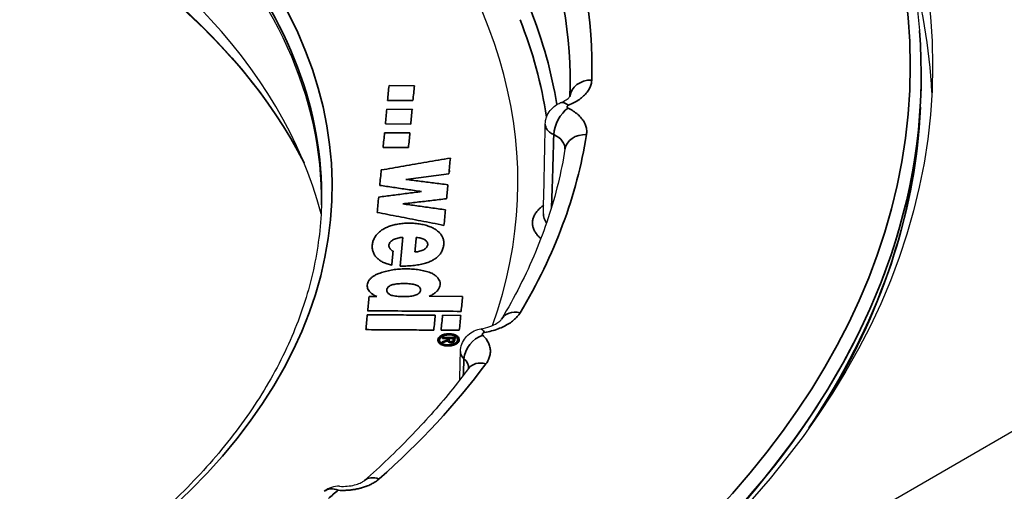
# Model space of a CAD drawing. Header units: millimetres. Extents: x -10668 to 10668, y -400 to 5820.
# Tile 13 of 28: x 3293 to 3338, y 1825 to 1847. Entities that reach past the tile are written whole.
import ezdxf

# ---------------------------------------------------------------- set-up
doc = ezdxf.new("R2010")
doc.units = ezdxf.units.MM
doc.header["$LTSCALE"] = 20
doc.layers.add('_Sichtbarkanten', color=7, linetype='Continuous', lineweight=25)
doc.layers.add('Sichtbar schmal (ISO)', color=7, linetype='Continuous', lineweight=35)

msp = doc.modelspace()

# ---------------------------------------------------------------- linework, layer by layer
at = {"layer": '_Sichtbarkanten'}
for p, q in [((3334.01, 1846.353), (3334.012, 1846.327)), ((3367.262, 1844.741), (3259.109, 1782.299)), ((3334.051, 1842.841), (3334.069, 1843.264)), ((3316.778, 1837.957), (3316.778, 1837.957)), ((3310.17, 1834.759), (3310.17, 1834.764))]:
    msp.add_line(p, q, dxfattribs=at)
msp.add_arc((3307.377, 1824.49), 1, 86.7786, 129.6201, dxfattribs=at)
msp.add_ellipse((3259.109, 1844.741), major_axis=(75.5, 0), ratio=0.57735, dxfattribs=at)
for centre, major_axis, ratio, start_param, end_param in [((3259.109, 1838.617), (-47.5, 0), 0.57735, 3.132886, 6.291892), ((3259.109, 1833.875), (-48.008, 0), 0.57735, 3.289846, 6.134932), ((3259.109, 1839.433), (56.5, 0), 0.57735, 6.080077, 6.788344), ((3259.109, 1842.291), (75.5, 0), 0.57735, 0.028101, 0.168322), ((3259.109, 1844.333), (74.983, 0), 0.57735, 5.464798, 6.329263), ((3317.924, 1842.116), (-0.374, 0.928), 0.467349, 6.283117, 6.283462), ((3314.078, 1831.711), (-0.173, 0.985), 0.237583, 6.283149, 6.283311), ((3259.115, 1839.433), (56.494, 0), 0.57735, 6.07171, 6.071713)]:
    msp.add_ellipse(centre, major_axis=major_axis, ratio=ratio, start_param=start_param, end_param=end_param, dxfattribs=at)
for points, knots in [([(3184.208, 1846.353), (3184.577, 1850.967), (3186.219, 1855.539), (3191.884, 1864.176), (3195.93, 1868.237), (3206.026, 1875.426), (3212.086, 1878.55), (3225.593, 1883.531), (3233.037, 1885.388), (3248.552, 1887.651), (3256.621, 1888.057), (3272.572, 1887.379), (3280.451, 1886.296), (3295.229, 1882.746), (3302.124, 1880.279), (3314.236, 1874.205), (3319.45, 1870.597), (3327.652, 1862.596), (3330.644, 1858.203), (3333.262, 1851.242), (3333.815, 1848.803), (3334.01, 1846.353)], [3.917976, 3.917976, 3.917976, 3.917976, 4.233873, 4.233873, 4.553172, 4.553172, 4.874223, 4.874223, 5.195281, 5.195281, 5.516156, 5.516156, 5.836986, 5.836986, 6.157934, 6.157934, 6.479063, 6.479063, 6.799682, 6.799682, 6.967414, 6.967414, 6.967414, 6.967414]), ([(3212.407, 1840.296), (3213.747, 1842.919), (3215.774, 1845.442), (3221.241, 1850.226), (3224.776, 1852.452), (3232.889, 1856.154), (3237.465, 1857.631), (3247.201, 1859.687), (3252.36, 1860.264), (3262.736, 1860.456), (3267.951, 1860.07), (3277.905, 1858.375), (3282.641, 1857.067), (3291.151, 1853.667), (3294.923, 1851.576), (3301.129, 1846.834), (3303.559, 1844.184), (3305.42, 1841.033), (3305.623, 1840.666), (3305.812, 1840.296)], [4.158738, 4.158738, 4.158738, 4.158738, 4.455126, 4.455126, 4.773822, 4.773822, 5.092116, 5.092116, 5.410709, 5.410709, 5.729451, 5.729451, 6.048092, 6.048092, 6.366439, 6.366439, 6.684886, 6.684886, 6.726653, 6.726653, 6.726653, 6.726653]), ([(3316.863, 1842.07), (3316.866, 1842.184), (3316.887, 1842.298), (3316.963, 1842.509), (3317.019, 1842.609), (3317.157, 1842.786), (3317.242, 1842.865), (3317.402, 1842.974), (3317.474, 1843.013), (3317.55, 1843.044)], [0, 0, 0, 0, 0.0340673, 0.0340673, 0.0676162, 0.0676162, 0.1016, 0.1016, 0.1260931, 0.1260931, 0.1260931, 0.1260931]), ([(3317.55, 1843.044), (3317.658, 1843.088), (3317.75, 1843.136), (3317.888, 1843.227), (3317.937, 1843.269), (3317.991, 1843.328), (3318, 1843.345), (3318.001, 1843.347), (3318.001, 1843.347), (3318.001, 1843.347)], [0, 0, 0, 0, 0.0443796, 0.0443796, 0.0874289, 0.0874289, 0.1284593, 0.1284593, 0.1317766, 0.1317766, 0.1317766, 0.1317766]), ([(3317.766, 1840.928), (3317.682, 1840.4), (3317.576, 1839.873), (3317.32, 1838.821), (3317.17, 1838.297), (3316.826, 1837.252), (3316.631, 1836.731), (3316.199, 1835.694), (3315.96, 1835.178), (3315.44, 1834.151), (3315.158, 1833.641), (3314.854, 1833.134)], [0.8216189, 0.8216189, 0.8216189, 0.8216189, 0.8699625, 0.8699625, 0.918306, 0.918306, 0.9666496, 0.9666496, 1.0149931, 1.0149931, 1.0633364, 1.0633364, 1.0633364, 1.0633364]), ([(3306.61, 1838.477), (3306.589, 1837.507), (3306.477, 1836.537), (3306.072, 1834.608), (3305.778, 1833.648), (3305.012, 1831.75), (3304.538, 1830.811), (3303.416, 1828.965), (3302.767, 1828.058), (3301.325, 1826.317), (3300.539, 1825.483), (3299.678, 1824.673)], [0.7426493, 0.7426493, 0.7426493, 0.7426493, 0.8510628, 0.8510628, 0.9594762, 0.9594762, 1.0678897, 1.0678897, 1.1763032, 1.1763032, 1.2808541, 1.2808541, 1.2808541, 1.2808541]), ([(3313.905, 1832.697), (3314.058, 1832.724), (3314.203, 1832.762), (3314.453, 1832.851), (3314.561, 1832.903), (3314.719, 1832.999), (3314.775, 1833.044), (3314.836, 1833.106), (3314.849, 1833.125), (3314.854, 1833.134)], [0, 0, 0, 0, 0.0490134, 0.0490134, 0.09681, 0.09681, 0.140687, 0.140687, 0.1764473, 0.1764473, 0.1764473, 0.1764473]), ([(3312.977, 1831.66), (3312.98, 1831.773), (3313.002, 1831.887), (3313.079, 1832.098), (3313.135, 1832.198), (3313.274, 1832.374), (3313.359, 1832.453), (3313.549, 1832.581), (3313.658, 1832.631), (3313.814, 1832.677), (3313.859, 1832.688), (3313.905, 1832.696)], [0, 0, 0, 0, 0.0340732, 0.0340732, 0.0676141, 0.0676141, 0.1016075, 0.1016075, 0.13666, 0.13666, 0.1506221, 0.1506221, 0.1506221, 0.1506221]), ([(3313.344, 1830.881), (3313.08, 1830.526), (3312.805, 1830.173), (3312.234, 1829.472), (3311.937, 1829.125), (3311.323, 1828.435), (3311.005, 1828.093), (3310.349, 1827.414), (3310.01, 1827.078), (3309.312, 1826.412), (3308.952, 1826.082), (3308.583, 1825.756)], [1.1357782, 1.1357782, 1.1357782, 1.1357782, 1.1704581, 1.1704581, 1.205138, 1.205138, 1.2398179, 1.2398179, 1.2744979, 1.2744979, 1.3091778, 1.3091778, 1.3091778, 1.3091778]), ([(3307.433, 1825.488), (3307.552, 1825.481), (3307.675, 1825.483), (3307.908, 1825.505), (3308.021, 1825.524), (3308.221, 1825.573), (3308.31, 1825.604), (3308.45, 1825.666), (3308.504, 1825.697), (3308.559, 1825.735), (3308.573, 1825.747), (3308.583, 1825.756)], [0, 0, 0, 0, 0.0359806, 0.0359806, 0.0713115, 0.0713115, 0.1054215, 0.1054215, 0.136845, 0.136845, 0.1523205, 0.1523205, 0.1523205, 0.1523205])]:
    msp.add_open_spline(points, degree=3, knots=knots, dxfattribs=at)
for points in [[(3310.005, 1843.833), (3310.004, 1843.834), (3310.003, 1843.835), (3310.003, 1843.836)], [(3310.791, 1842.716), (3310.784, 1842.727), (3310.777, 1842.738), (3310.769, 1842.748)], [(3334.051, 1842.841), (3333.856, 1838.292), (3332.424, 1833.766), (3329.839, 1829.492)], [(3316.778, 1837.957), (3316.808, 1839.328), (3316.835, 1840.7), (3316.863, 1842.07)], [(3312.486, 1839.875), (3312.477, 1839.893), (3312.468, 1839.91), (3312.459, 1839.927)], [(3310.135, 1833.515), (3310.135, 1833.514), (3310.135, 1833.513), (3310.135, 1833.512)], [(3310.07, 1832.651), (3310.07, 1832.65), (3310.07, 1832.649), (3310.07, 1832.647)], [(3312.943, 1830.354), (3312.955, 1830.79), (3312.966, 1831.225), (3312.977, 1831.66)], [(3313.344, 1830.881), (3313.354, 1830.894), (3313.357, 1830.9), (3313.357, 1830.9)]]:
    msp.add_open_spline(points, degree=3, dxfattribs=at)
at = {"layer": 'Sichtbar schmal (ISO)'}
for p, q in [((3310.864, 1843.827), (3309.703, 1843.835)), ((3309.639, 1843.159), (3310.8, 1843.151)), ((3310.762, 1842.746), (3309.601, 1842.754)), ((3309.537, 1842.079), (3310.698, 1842.071)), ((3310.66, 1841.667), (3309.498, 1841.674)), ((3309.434, 1841.001), (3310.596, 1840.993)), ((3310.469, 1839.539), (3312.446, 1839.798)), ((3316.597, 1836.888), (3316.597, 1836.887)), ((3309.146, 1834.18), (3308.788, 1834.182)), ((3313.074, 1834.178), (3311.546, 1834.188)), ((3312.991, 1833.314), (3312.156, 1833.319)), ((3312.091, 1832.638), (3312.925, 1832.632)), ((3312.157, 1832.303), (3312.152, 1832.252)), ((3312.152, 1832.252), (3312.397, 1832.25)), ((3312.727, 1832.299), (3312.157, 1832.303)), ((3312.397, 1832.25), (3312.392, 1832.197)), ((3312.462, 1832.171), (3312.469, 1832.249)), ((3312.469, 1832.25), (3312.651, 1832.249)), ((3312.651, 1832.249), (3312.644, 1832.181)), ((3312.715, 1832.174), (3312.727, 1832.299)), ((3312.133, 1832.055), (3312.395, 1832.146)), ((3312.139, 1832.109), (3312.133, 1832.055)), ((3312.392, 1832.197), (3312.139, 1832.109)), ((3312.708, 1832.142), (3312.715, 1832.174))]:
    msp.add_line(p, q, dxfattribs=at)
msp.add_ellipse((3259.109, 1844.741), major_axis=(-74.482, 0), ratio=0.57735, dxfattribs=at)
for centre, major_axis, ratio, start_param, end_param in [((3259.109, 1832.354), (48.686, 0), 0.57735, 0.286531, 2.855062), ((3259.109, 1844.741), (59.894, 0), 0.57735, 6.264314, 6.506032), ((3259.109, 1839.216), (47.989, 0), 0.57735, 5.72583, 6.730532), ((3259.109, 1843.981), (58.896, 0), 0.57735, 6.264314, 6.506032), ((3259.109, 1838.815), (47.504, 0), 0.57735, 6.270842, 6.726631), ((3259.109, 1839.813), (58.539, 0), 0.57735, 0.093414, 0.223189), ((3259.109, 1839.433), (58.04, 0), 0.57735, 0.088519, 0.223189), ((3259.109, 1844.359), (74.98, 0), 0.57735, 5.381868, 6.329263), ((3318.992, 1843.272), (-0.999, 0.033), 0.816351, 4.739069, 6.240052), ((3309.074, 3225.969), (-54.101, -1699.727), 0.044967, 0.622, 0.622684), ((3310.234, 3254.515), (55.211, 1734.667), 0.044968, 3.763465, 3.764135), ((3317.924, 1842.116), (-0.374, 0.928), 0.467349, 5.571573, 6.283117), ((3318.525, 1848.956), (1.954, 22.642), 0.002041, 1.821659, 1.821773), ((3316.487, 1843.299), (1.507, 0.085), 0.571101, 6.229855, 6.232508), ((3309.061, 3199.071), (-53.03, -1666.669), 0.044975, 0.620888, 0.621586), ((3310.222, 3228.244), (54.166, 1702.382), 0.044975, 3.762377, 3.763059), ((3317.911, 1841.987), (-0.451, -0.892), 0.538096, 3.896156, 5.424407), ((3318.525, 1848.956), (1.954, 22.642), 0.002041, 1.839526, 1.839544), ((3259.109, 1843.91), (74.964, 0), 0.57735, 5.910718, 6.25849), ((3309.049, 3177.771), (-52.182, -1640.511), 0.044982, 0.619758, 0.620466), ((3310.211, 3207.436), (53.338, 1676.83), 0.044981, 3.761271, 3.761964), ((3259.109, 1844.741), (59.894, 0), 0.57735, 5.950155, 6.191873), ((3316.258, 1840.902), (-1.507, -0.084), 0.570632, 3.066824, 3.96044), ((3318.753, 1840.771), (-0.988, 0.157), 0.813095, 4.840637, 6.283185), ((3312.155, 3241.864), (54.66, 1718.941), 0.044988, 3.759957, 3.760678), ((3309.035, 3155.449), (-51.286, -1613.125), 0.044993, 0.617907, 0.618663), ((3312.166, 3231.891), (54.278, 1706.716), 0.044985, 3.758798, 3.759449), ((3309.028, 3147.764), (-50.979, -1603.707), 0.044996, 0.616571, 0.617331), ((3312.144, 3228.114), (54.113, 1702.09), 0.044993, 3.757559, 3.758286), ((3310.083, 3185.153), (-52.248, -1649.478), 0.045075, 0.613974, 0.615357), ((3310.948, 3199.202), (52.999, 1666.687), 0.044988, 3.756281, 3.756962), ((3309.952, 3177.211), (52.146, 1639.753), 0.044987, 3.755596, 3.756274), ((3259.109, 1836.583), (51.096, 0), 0.57735, 6.221107, 6.221323), ((3309.071, 3181.366), (-52.32, -1644.758), 0.04498, 0.61173, 0.612428), ((3259.109, 1836.583), (51.096, 0), 0.57735, 6.201988, 6.202024), ((3313.349, 3290.436), (56.569, 1778.319), 0.04498, 3.753669, 3.754337), ((3309.088, 3198.85), (-53.009, -1666.092), 0.044976, 0.610824, 0.611538), ((3259.109, 1836.583), (51.096, 0), 0.57735, 6.178947, 6.179062), ((3259.109, 1834.439), (51.05, 0), 0.57735, 6.251728, 6.251842), ((3312.197, 3277.177), (56.061, 1762.015), 0.044976, 3.752723, 3.753398), ((3312.532, 3285.641), (-56.391, -1772.38), 0.044976, 0.611161, 0.611832), ((3313.366, 3306.708), (57.212, 1798.179), 0.044975, 3.752829, 3.753491), ((3315.712, 1832.62), (-0.858, 0.514), 0.771635, 5.145439, 6.283171), ((3314.078, 1831.711), (-0.173, 0.985), 0.237583, 5.646707, 6.283149), ((3259.109, 1836.583), (51.096, 0), 0.57735, 6.149455, 6.149588), ((3259.109, 1834.439), (51.05, 0), 0.57735, 6.222361, 6.222493), ((3313.997, 1831.591), (-0.696, -0.718), 0.701527, 4.086008, 5.614259), ((3312.573, 1832.167), (-0.112, -0.004), 0.571242, 6.141855, 6.694262), ((3311.73, 1832.212), (0.92, 0.054), 0.615315, 6.088534, 6.134886), ((3311.844, 1830.854), (1.506, 0.073), 0.560238, 6.239449, 6.794059), ((3259.109, 1844.741), (-59.894, 0), 0.57735, 2.562721, 2.736121), ((3314.147, 1830.284), (-0.802, 0.597), 0.750292, 5.221231, 6.283185), ((3309.245, 1825.006), (-0.662, 0.749), 0.683473, 5.370878, 6.283175), ((3307.377, 1824.49), (-0.638, 0.77), 0.669718, 5.392576, 6.283185), ((3259.109, 1844.741), (-58.846, 0), 0.57735, 2.519269, 2.532616)]:
    msp.add_ellipse(centre, major_axis=major_axis, ratio=ratio, start_param=start_param, end_param=end_param, dxfattribs=at)
for points in [[(3318.992, 1844.088), (3318.99, 1844.023), (3318.971, 1843.896), (3318.899, 1843.709), (3318.784, 1843.527), (3318.628, 1843.358), (3318.434, 1843.2), (3318.198, 1843.055), (3318.019, 1842.971), (3317.924, 1842.933)], [(3310.034, 1843.836), (3310.035, 1843.835), (3310.035, 1843.834), (3310.036, 1843.833)], [(3317.911, 1842.804), (3317.996, 1842.76), (3318.154, 1842.669), (3318.355, 1842.517), (3318.522, 1842.348), (3318.646, 1842.169), (3318.73, 1841.982), (3318.769, 1841.785), (3318.764, 1841.654), (3318.753, 1841.587)], [(3312.515, 1840.514), (3312.149, 1840.452), (3311.427, 1840.328), (3310.371, 1840.147), (3309.685, 1840.029), (3309.347, 1839.971)], [(3312.461, 1839.954), (3312.47, 1839.937), (3312.479, 1839.92), (3312.488, 1839.903)], [(3312.398, 1839.295), (3312.178, 1839.322), (3311.742, 1839.378), (3311.099, 1839.459), (3310.678, 1839.512), (3310.469, 1839.539)], [(3311.192, 1838.983), (3310.969, 1838.954), (3310.526, 1838.897), (3309.872, 1838.813), (3309.442, 1838.758), (3309.229, 1838.731)], [(3310.333, 1838.419), (3310.551, 1838.444), (3310.99, 1838.495), (3311.658, 1838.573), (3312.11, 1838.626), (3312.337, 1838.653)], [(3312.289, 1838.15), (3312.066, 1838.18), (3311.624, 1838.241), (3310.972, 1838.331), (3310.545, 1838.39), (3310.333, 1838.419)], [(3310.212, 1835.57), (3310.333, 1835.57), (3310.562, 1835.575), (3310.87, 1835.599), (3311.142, 1835.642), (3311.379, 1835.7), (3311.578, 1835.771), (3311.746, 1835.855), (3311.886, 1835.952), (3312.007, 1836.067), (3312.106, 1836.208), (3312.177, 1836.373), (3312.214, 1836.543), (3312.217, 1836.711), (3312.178, 1836.863), (3312.104, 1836.997), (3312.001, 1837.118), (3311.862, 1837.23), (3311.694, 1837.327), (3311.499, 1837.407), (3311.278, 1837.471), (3311.027, 1837.516), (3310.759, 1837.538), (3310.485, 1837.537), (3310.221, 1837.514), (3309.985, 1837.473), (3309.773, 1837.415), (3309.584, 1837.342), (3309.415, 1837.252), (3309.268, 1837.146), (3309.139, 1837.021), (3309.035, 1836.874), (3308.962, 1836.704), (3308.928, 1836.525), (3308.935, 1836.345), (3308.983, 1836.181), (3309.063, 1836.04), (3309.168, 1835.921), (3309.297, 1835.82), (3309.446, 1835.734), (3309.621, 1835.664), (3309.758, 1835.627), (3309.831, 1835.611)], [(3315.712, 1833.436), (3315.676, 1833.375), (3315.589, 1833.257), (3315.421, 1833.092), (3315.213, 1832.94), (3314.975, 1832.806), (3314.706, 1832.691), (3314.403, 1832.595), (3314.189, 1832.548), (3314.078, 1832.528)], [(3308.642, 1832.661), (3308.977, 1832.658), (3309.653, 1832.654), (3310.691, 1832.647), (3311.398, 1832.642), (3311.755, 1832.64)], [(3313.997, 1832.407), (3314.054, 1832.351), (3314.155, 1832.236), (3314.265, 1832.055), (3314.333, 1831.865), (3314.356, 1831.673), (3314.335, 1831.48), (3314.267, 1831.286), (3314.192, 1831.162), (3314.147, 1831.101)], [(3313.107, 1830.566), (3313.117, 1830.819), (3313.128, 1831.073), (3313.138, 1831.331)]]:
    msp.add_open_spline(points, degree=3, dxfattribs=at)
for points, knots in [([(3317.924, 1842.933), (3317.918, 1842.93), (3317.912, 1842.927), (3317.906, 1842.924), (3317.901, 1842.921), (3317.895, 1842.917), (3317.891, 1842.914), (3317.886, 1842.91), (3317.882, 1842.906), (3317.879, 1842.902), (3317.875, 1842.898), (3317.872, 1842.894), (3317.87, 1842.89), (3317.867, 1842.885), (3317.866, 1842.881), (3317.865, 1842.876), (3317.864, 1842.872), (3317.863, 1842.867), (3317.863, 1842.863), (3317.863, 1842.858), (3317.864, 1842.854), (3317.866, 1842.85), (3317.867, 1842.845), (3317.869, 1842.841), (3317.872, 1842.837), (3317.875, 1842.832), (3317.878, 1842.828), (3317.882, 1842.824), (3317.886, 1842.821), (3317.89, 1842.817), (3317.895, 1842.813), (3317.9, 1842.81), (3317.905, 1842.807), (3317.911, 1842.804)], [0, 0, 0, 0, 0.0909091, 0.0909091, 0.0909091, 0.1818182, 0.1818182, 0.1818182, 0.2727273, 0.2727273, 0.2727273, 0.3636364, 0.3636364, 0.3636364, 0.4545455, 0.4545455, 0.4545455, 0.5454545, 0.5454545, 0.5454545, 0.6363636, 0.6363636, 0.6363636, 0.7272727, 0.7272727, 0.7272727, 0.8181818, 0.8181818, 0.8181818, 0.9090909, 0.9090909, 0.9090909, 0.9997917, 0.9997917, 0.9997917, 0.9997917]), ([(3316.863, 1842.07), (3316.863, 1842.062), (3316.864, 1842.018), (3316.879, 1841.939), (3316.929, 1841.838), (3317.009, 1841.743), (3317.116, 1841.658), (3317.205, 1841.61), (3317.253, 1841.588)], [0.525281, 0.525281, 0.525281, 0.525281, 0.5454545, 0.6363636, 0.7272727, 0.8181818, 0.9090909, 0.999953, 0.999953, 0.999953, 0.999953]), ([(3317.148, 1838.248), (3317.161, 1838.63), (3317.198, 1839.713), (3317.232, 1840.843), (3317.253, 1841.588)], [0.2213317, 0.2213317, 0.2213317, 0.2213317, 0.5, 0.9999981, 0.9999981, 0.9999981, 0.9999981]), ([(3309.28, 1839.266), (3309.486, 1839.235), (3309.695, 1839.204), (3309.905, 1839.173), (3310.116, 1839.142), (3310.328, 1839.11), (3310.543, 1839.079), (3310.757, 1839.047), (3310.974, 1839.015), (3311.192, 1838.983)], [0, 0, 0, 0, 0.333333, 0.333333, 0.333333, 0.666667, 0.666667, 0.666667, 1, 1, 1, 1]), ([(3316.662, 1836.83), (3316.626, 1836.86), (3316.592, 1836.891), (3316.562, 1836.922), (3316.516, 1836.968), (3316.477, 1837.016), (3316.442, 1837.064), (3316.408, 1837.113), (3316.378, 1837.163), (3316.354, 1837.214), (3316.33, 1837.265), (3316.312, 1837.317), (3316.299, 1837.369), (3316.287, 1837.421), (3316.28, 1837.473), (3316.278, 1837.526), (3316.277, 1837.578), (3316.281, 1837.631), (3316.292, 1837.683), (3316.302, 1837.736), (3316.317, 1837.788), (3316.339, 1837.839), (3316.36, 1837.89), (3316.387, 1837.94), (3316.419, 1837.989), (3316.451, 1838.039), (3316.49, 1838.088), (3316.534, 1838.136), (3316.578, 1838.184), (3316.629, 1838.232), (3316.685, 1838.277), (3316.717, 1838.303), (3316.751, 1838.328), (3316.787, 1838.353)], [0.0292345, 0.0292345, 0.0292345, 0.0292345, 0.0909091, 0.0909091, 0.0909091, 0.1818182, 0.1818182, 0.1818182, 0.2727273, 0.2727273, 0.2727273, 0.3636364, 0.3636364, 0.3636364, 0.4545455, 0.4545455, 0.4545455, 0.5454545, 0.5454545, 0.5454545, 0.6363636, 0.6363636, 0.6363636, 0.7272727, 0.7272727, 0.7272727, 0.8181818, 0.8181818, 0.8181818, 0.9090909, 0.9090909, 0.9090909, 0.9611875, 0.9611875, 0.9611875, 0.9611875]), ([(3309.162, 1838.028), (3309.485, 1837.965), (3309.814, 1837.901), (3310.149, 1837.837), (3310.483, 1837.772), (3310.823, 1837.706), (3311.168, 1837.64), (3311.514, 1837.573), (3311.865, 1837.505), (3312.221, 1837.436)], [0, 0, 0, 0, 0.333333, 0.333333, 0.333333, 0.666667, 0.666667, 0.666667, 1, 1, 1, 1]), ([(3316.921, 1837.547), (3316.916, 1837.555), (3316.91, 1837.563), (3316.905, 1837.57), (3316.878, 1837.609), (3316.855, 1837.649), (3316.837, 1837.688), (3316.818, 1837.728), (3316.804, 1837.769), (3316.794, 1837.809), (3316.785, 1837.85), (3316.779, 1837.89), (3316.778, 1837.931), (3316.778, 1837.94), (3316.778, 1837.948), (3316.778, 1837.957)], [0.1631466, 0.1631466, 0.1631466, 0.1631466, 0.1818182, 0.1818182, 0.1818182, 0.2727273, 0.2727273, 0.2727273, 0.3636364, 0.3636364, 0.3636364, 0.4545455, 0.4545455, 0.4545455, 0.4739578, 0.4739578, 0.4739578, 0.4739578]), ([(3309.893, 1836.25), (3309.864, 1836.264), (3309.839, 1836.28), (3309.816, 1836.298), (3309.793, 1836.315), (3309.773, 1836.334), (3309.757, 1836.353), (3309.74, 1836.373), (3309.727, 1836.394), (3309.717, 1836.415), (3309.707, 1836.436), (3309.701, 1836.458), (3309.698, 1836.48), (3309.695, 1836.502), (3309.696, 1836.524), (3309.7, 1836.546), (3309.704, 1836.569), (3309.712, 1836.591), (3309.723, 1836.612), (3309.735, 1836.634), (3309.749, 1836.655), (3309.767, 1836.675), (3309.785, 1836.695), (3309.806, 1836.714), (3309.83, 1836.732), (3309.854, 1836.75), (3309.88, 1836.767), (3309.91, 1836.783), (3309.939, 1836.798), (3309.97, 1836.812), (3310.004, 1836.824), (3310.037, 1836.836), (3310.072, 1836.847), (3310.108, 1836.855), (3310.145, 1836.864), (3310.183, 1836.871), (3310.221, 1836.875), (3310.26, 1836.88), (3310.298, 1836.882), (3310.338, 1836.883)], [0, 0, 0, 0, 0.076923, 0.076923, 0.076923, 0.153846, 0.153846, 0.153846, 0.230769, 0.230769, 0.230769, 0.307692, 0.307692, 0.307692, 0.384615, 0.384615, 0.384615, 0.461538, 0.461538, 0.461538, 0.538462, 0.538462, 0.538462, 0.615385, 0.615385, 0.615385, 0.692308, 0.692308, 0.692308, 0.769231, 0.769231, 0.769231, 0.846154, 0.846154, 0.846154, 0.923077, 0.923077, 0.923077, 1, 1, 1, 1]), ([(3310.955, 1836.876), (3310.991, 1836.875), (3311.027, 1836.872), (3311.062, 1836.868), (3311.097, 1836.863), (3311.132, 1836.856), (3311.164, 1836.847), (3311.197, 1836.839), (3311.228, 1836.828), (3311.257, 1836.816), (3311.285, 1836.804), (3311.312, 1836.79), (3311.337, 1836.775), (3311.361, 1836.76), (3311.382, 1836.743), (3311.4, 1836.725), (3311.418, 1836.708), (3311.434, 1836.689), (3311.446, 1836.669), (3311.458, 1836.649), (3311.466, 1836.629), (3311.471, 1836.609), (3311.476, 1836.588), (3311.478, 1836.567), (3311.476, 1836.546), (3311.474, 1836.525), (3311.468, 1836.503), (3311.459, 1836.483), (3311.45, 1836.462), (3311.438, 1836.442), (3311.422, 1836.423), (3311.407, 1836.403), (3311.388, 1836.385), (3311.366, 1836.367), (3311.344, 1836.35), (3311.32, 1836.333), (3311.293, 1836.318), (3311.266, 1836.304), (3311.236, 1836.29), (3311.205, 1836.278), (3311.174, 1836.266), (3311.141, 1836.256), (3311.107, 1836.248), (3311.073, 1836.24), (3311.037, 1836.234), (3311.001, 1836.229), (3310.965, 1836.225), (3310.929, 1836.223), (3310.892, 1836.222)], [0, 0, 0, 0, 0.0625, 0.0625, 0.0625, 0.125, 0.125, 0.125, 0.1875, 0.1875, 0.1875, 0.25, 0.25, 0.25, 0.3125, 0.3125, 0.3125, 0.375, 0.375, 0.375, 0.4375, 0.4375, 0.4375, 0.5, 0.5, 0.5, 0.5625, 0.5625, 0.5625, 0.625, 0.625, 0.625, 0.6875, 0.6875, 0.6875, 0.75, 0.75, 0.75, 0.8125, 0.8125, 0.8125, 0.875, 0.875, 0.875, 0.9375, 0.9375, 0.9375, 1, 1, 1, 1]), ([(3311.663, 1835.243), (3311.583, 1835.273), (3311.501, 1835.3), (3311.415, 1835.324), (3311.33, 1835.347), (3311.241, 1835.368), (3311.15, 1835.384), (3311.059, 1835.401), (3310.966, 1835.415), (3310.872, 1835.424), (3310.778, 1835.434), (3310.682, 1835.44), (3310.586, 1835.443), (3310.49, 1835.445), (3310.395, 1835.444), (3310.3, 1835.44), (3310.204, 1835.435), (3310.109, 1835.427), (3310.016, 1835.416), (3309.922, 1835.404), (3309.831, 1835.39), (3309.741, 1835.372), (3309.651, 1835.354), (3309.563, 1835.332), (3309.477, 1835.308), (3309.392, 1835.284), (3309.31, 1835.257), (3309.231, 1835.227)], [0, 0, 0, 0, 0.111111, 0.111111, 0.111111, 0.222222, 0.222222, 0.222222, 0.333333, 0.333333, 0.333333, 0.444444, 0.444444, 0.444444, 0.555556, 0.555556, 0.555556, 0.666667, 0.666667, 0.666667, 0.777778, 0.777778, 0.777778, 0.888889, 0.888889, 0.888889, 1, 1, 1, 1]), ([(3309.231, 1835.227), (3309.179, 1835.208), (3309.131, 1835.187), (3309.086, 1835.163), (3309.041, 1835.14), (3308.999, 1835.114), (3308.96, 1835.087), (3308.922, 1835.06), (3308.887, 1835.031), (3308.857, 1835), (3308.827, 1834.97), (3308.8, 1834.939), (3308.779, 1834.906), (3308.757, 1834.874), (3308.74, 1834.84), (3308.727, 1834.807), (3308.715, 1834.773), (3308.707, 1834.739), (3308.704, 1834.704), (3308.702, 1834.67), (3308.704, 1834.636), (3308.711, 1834.602), (3308.717, 1834.568), (3308.729, 1834.535), (3308.746, 1834.502), (3308.762, 1834.47), (3308.783, 1834.438), (3308.808, 1834.408), (3308.834, 1834.378), (3308.864, 1834.349), (3308.898, 1834.321), (3308.932, 1834.294), (3308.97, 1834.268), (3309.011, 1834.245), (3309.053, 1834.221), (3309.098, 1834.199), (3309.146, 1834.18)], [0, 0, 0, 0, 0.083333, 0.083333, 0.083333, 0.166667, 0.166667, 0.166667, 0.25, 0.25, 0.25, 0.333333, 0.333333, 0.333333, 0.416667, 0.416667, 0.416667, 0.5, 0.5, 0.5, 0.583333, 0.583333, 0.583333, 0.666667, 0.666667, 0.666667, 0.75, 0.75, 0.75, 0.833333, 0.833333, 0.833333, 0.916667, 0.916667, 0.916667, 1, 1, 1, 1]), ([(3311.546, 1834.188), (3311.598, 1834.21), (3311.647, 1834.235), (3311.693, 1834.262), (3311.738, 1834.289), (3311.78, 1834.318), (3311.818, 1834.348), (3311.856, 1834.379), (3311.889, 1834.411), (3311.918, 1834.444), (3311.947, 1834.477), (3311.971, 1834.512), (3311.99, 1834.548), (3312.01, 1834.583), (3312.024, 1834.619), (3312.033, 1834.655), (3312.042, 1834.692), (3312.047, 1834.729), (3312.046, 1834.765), (3312.044, 1834.802), (3312.038, 1834.838), (3312.027, 1834.874), (3312.015, 1834.91), (3311.999, 1834.945), (3311.977, 1834.979), (3311.956, 1835.013), (3311.93, 1835.046), (3311.899, 1835.077), (3311.868, 1835.108), (3311.832, 1835.138), (3311.793, 1835.166), (3311.753, 1835.194), (3311.71, 1835.219), (3311.663, 1835.243)], [0, 0, 0, 0, 0.0909091, 0.0909091, 0.0909091, 0.1818182, 0.1818182, 0.1818182, 0.2727273, 0.2727273, 0.2727273, 0.3636364, 0.3636364, 0.3636364, 0.4545455, 0.4545455, 0.4545455, 0.5454545, 0.5454545, 0.5454545, 0.6363636, 0.6363636, 0.6363636, 0.7272727, 0.7272727, 0.7272727, 0.8181818, 0.8181818, 0.8181818, 0.9090909, 0.9090909, 0.9090909, 1, 1, 1, 1]), ([(3311.145, 1834.467), (3311.143, 1834.445), (3311.138, 1834.424), (3311.13, 1834.405), (3311.122, 1834.387), (3311.111, 1834.369), (3311.098, 1834.353), (3311.085, 1834.337), (3311.069, 1834.322), (3311.051, 1834.308), (3311.032, 1834.294), (3311.011, 1834.281), (3310.987, 1834.269), (3310.963, 1834.257), (3310.937, 1834.246), (3310.907, 1834.237), (3310.878, 1834.227), (3310.845, 1834.218), (3310.809, 1834.21), (3310.774, 1834.202), (3310.735, 1834.196), (3310.693, 1834.19), (3310.652, 1834.185), (3310.607, 1834.181), (3310.561, 1834.178), (3310.514, 1834.175), (3310.466, 1834.173), (3310.416, 1834.172), (3310.367, 1834.171), (3310.316, 1834.172), (3310.267, 1834.173), (3310.218, 1834.175), (3310.17, 1834.177), (3310.124, 1834.181), (3310.079, 1834.185), (3310.035, 1834.19), (3309.995, 1834.196), (3309.955, 1834.202), (3309.918, 1834.209), (3309.884, 1834.217), (3309.85, 1834.226), (3309.82, 1834.235), (3309.793, 1834.245), (3309.766, 1834.255), (3309.742, 1834.266), (3309.72, 1834.278), (3309.699, 1834.291), (3309.681, 1834.304), (3309.665, 1834.318), (3309.65, 1834.332), (3309.637, 1834.347), (3309.627, 1834.364), (3309.617, 1834.38), (3309.61, 1834.397), (3309.606, 1834.416), (3309.601, 1834.435), (3309.6, 1834.455), (3309.602, 1834.477)], [0, 0, 0, 0, 0.052632, 0.052632, 0.052632, 0.105263, 0.105263, 0.105263, 0.157895, 0.157895, 0.157895, 0.210526, 0.210526, 0.210526, 0.263158, 0.263158, 0.263158, 0.315789, 0.315789, 0.315789, 0.368421, 0.368421, 0.368421, 0.421053, 0.421053, 0.421053, 0.473684, 0.473684, 0.473684, 0.526316, 0.526316, 0.526316, 0.578947, 0.578947, 0.578947, 0.631579, 0.631579, 0.631579, 0.684211, 0.684211, 0.684211, 0.736842, 0.736842, 0.736842, 0.789474, 0.789474, 0.789474, 0.842105, 0.842105, 0.842105, 0.894737, 0.894737, 0.894737, 0.947368, 0.947368, 0.947368, 1, 1, 1, 1]), ([(3309.602, 1834.477), (3309.605, 1834.499), (3309.61, 1834.519), (3309.617, 1834.538), (3309.625, 1834.557), (3309.636, 1834.574), (3309.649, 1834.59), (3309.662, 1834.606), (3309.678, 1834.621), (3309.696, 1834.635), (3309.715, 1834.649), (3309.736, 1834.662), (3309.759, 1834.674), (3309.783, 1834.686), (3309.809, 1834.696), (3309.838, 1834.706), (3309.867, 1834.716), (3309.9, 1834.725), (3309.935, 1834.732), (3309.97, 1834.74), (3310.008, 1834.747), (3310.049, 1834.752), (3310.091, 1834.758), (3310.135, 1834.762), (3310.181, 1834.765), (3310.227, 1834.768), (3310.275, 1834.77), (3310.324, 1834.771), (3310.374, 1834.772), (3310.424, 1834.772), (3310.473, 1834.77), (3310.523, 1834.769), (3310.571, 1834.767), (3310.617, 1834.763), (3310.663, 1834.759), (3310.707, 1834.754), (3310.748, 1834.748), (3310.789, 1834.742), (3310.826, 1834.735), (3310.861, 1834.727), (3310.895, 1834.719), (3310.926, 1834.71), (3310.953, 1834.699), (3310.981, 1834.689), (3311.005, 1834.678), (3311.026, 1834.666), (3311.048, 1834.654), (3311.066, 1834.641), (3311.082, 1834.626), (3311.098, 1834.612), (3311.111, 1834.597), (3311.121, 1834.58), (3311.131, 1834.564), (3311.138, 1834.546), (3311.142, 1834.527), (3311.146, 1834.508), (3311.147, 1834.488), (3311.145, 1834.467)], [0, 0, 0, 0, 0.052632, 0.052632, 0.052632, 0.105263, 0.105263, 0.105263, 0.157895, 0.157895, 0.157895, 0.210526, 0.210526, 0.210526, 0.263158, 0.263158, 0.263158, 0.315789, 0.315789, 0.315789, 0.368421, 0.368421, 0.368421, 0.421053, 0.421053, 0.421053, 0.473684, 0.473684, 0.473684, 0.526316, 0.526316, 0.526316, 0.578947, 0.578947, 0.578947, 0.631579, 0.631579, 0.631579, 0.684211, 0.684211, 0.684211, 0.736842, 0.736842, 0.736842, 0.789474, 0.789474, 0.789474, 0.842105, 0.842105, 0.842105, 0.894737, 0.894737, 0.894737, 0.947368, 0.947368, 0.947368, 1, 1, 1, 1]), ([(3311.821, 1833.322), (3311.464, 1833.324), (3311.111, 1833.326), (3310.762, 1833.328), (3310.412, 1833.331), (3310.067, 1833.333), (3309.724, 1833.335), (3309.382, 1833.338), (3309.043, 1833.34), (3308.708, 1833.342)], [0, 0, 0, 0, 0.333333, 0.333333, 0.333333, 0.666667, 0.666667, 0.666667, 1, 1, 1, 1]), ([(3308.725, 1833.525), (3309.182, 1833.522), (3309.645, 1833.518), (3310.114, 1833.515), (3310.583, 1833.512), (3311.059, 1833.509), (3311.541, 1833.506), (3312.024, 1833.503), (3312.513, 1833.5), (3313.008, 1833.497)], [0, 0, 0, 0, 0.333333, 0.333333, 0.333333, 0.666667, 0.666667, 0.666667, 1, 1, 1, 1]), ([(3312.65, 1832.45), (3312.62, 1832.458), (3312.589, 1832.464), (3312.556, 1832.468), (3312.523, 1832.472), (3312.488, 1832.474), (3312.454, 1832.474), (3312.419, 1832.474), (3312.385, 1832.472), (3312.35, 1832.468), (3312.316, 1832.464), (3312.283, 1832.457), (3312.251, 1832.449), (3312.219, 1832.441), (3312.189, 1832.431), (3312.161, 1832.42), (3312.133, 1832.409), (3312.106, 1832.396), (3312.083, 1832.381), (3312.06, 1832.367), (3312.039, 1832.352), (3312.021, 1832.335), (3312.003, 1832.318), (3311.988, 1832.301), (3311.976, 1832.282), (3311.964, 1832.264), (3311.955, 1832.245), (3311.95, 1832.225), (3311.944, 1832.206), (3311.942, 1832.186), (3311.944, 1832.166), (3311.945, 1832.147), (3311.95, 1832.127), (3311.959, 1832.109), (3311.967, 1832.09), (3311.979, 1832.072), (3311.993, 1832.055), (3312.008, 1832.038), (3312.026, 1832.023), (3312.048, 1832.008), (3312.069, 1831.993), (3312.093, 1831.979), (3312.121, 1831.967), (3312.148, 1831.955), (3312.179, 1831.945), (3312.213, 1831.936)], [0, 0, 0, 0, 0.066667, 0.066667, 0.066667, 0.133333, 0.133333, 0.133333, 0.2, 0.2, 0.2, 0.266667, 0.266667, 0.266667, 0.333333, 0.333333, 0.333333, 0.4, 0.4, 0.4, 0.466667, 0.466667, 0.466667, 0.533333, 0.533333, 0.533333, 0.6, 0.6, 0.6, 0.666667, 0.666667, 0.666667, 0.733333, 0.733333, 0.733333, 0.8, 0.8, 0.8, 0.866667, 0.866667, 0.866667, 0.933333, 0.933333, 0.933333, 1, 1, 1, 1]), ([(3312.575, 1831.979), (3312.536, 1831.971), (3312.499, 1831.966), (3312.463, 1831.963), (3312.427, 1831.961), (3312.391, 1831.961), (3312.358, 1831.964), (3312.324, 1831.967), (3312.292, 1831.972), (3312.263, 1831.978), (3312.233, 1831.984), (3312.206, 1831.991), (3312.182, 1832.001), (3312.157, 1832.01), (3312.135, 1832.021), (3312.115, 1832.033), (3312.096, 1832.045), (3312.079, 1832.058), (3312.064, 1832.072), (3312.049, 1832.087), (3312.037, 1832.102), (3312.029, 1832.119), (3312.021, 1832.135), (3312.016, 1832.152), (3312.015, 1832.169), (3312.013, 1832.186), (3312.015, 1832.203), (3312.019, 1832.22), (3312.024, 1832.237), (3312.032, 1832.253), (3312.042, 1832.268), (3312.053, 1832.284), (3312.066, 1832.299), (3312.082, 1832.313), (3312.098, 1832.327), (3312.117, 1832.339), (3312.138, 1832.351), (3312.158, 1832.363), (3312.182, 1832.374), (3312.207, 1832.383), (3312.232, 1832.392), (3312.259, 1832.4), (3312.288, 1832.406)], [0, 0, 0, 0, 0.071429, 0.071429, 0.071429, 0.142857, 0.142857, 0.142857, 0.214286, 0.214286, 0.214286, 0.285714, 0.285714, 0.285714, 0.357143, 0.357143, 0.357143, 0.428571, 0.428571, 0.428571, 0.5, 0.5, 0.5, 0.571429, 0.571429, 0.571429, 0.642857, 0.642857, 0.642857, 0.714286, 0.714286, 0.714286, 0.785714, 0.785714, 0.785714, 0.857143, 0.857143, 0.857143, 0.928571, 0.928571, 0.928571, 1, 1, 1, 1]), ([(3312.213, 1831.936), (3312.248, 1831.927), (3312.284, 1831.92), (3312.322, 1831.916), (3312.359, 1831.912), (3312.398, 1831.911), (3312.437, 1831.912), (3312.476, 1831.913), (3312.514, 1831.917), (3312.55, 1831.923), (3312.587, 1831.929), (3312.621, 1831.937), (3312.653, 1831.947), (3312.685, 1831.957), (3312.715, 1831.969), (3312.742, 1831.982), (3312.768, 1831.995), (3312.792, 1832.01), (3312.813, 1832.025), (3312.833, 1832.04), (3312.851, 1832.056), (3312.866, 1832.073), (3312.881, 1832.09), (3312.893, 1832.108), (3312.901, 1832.125), (3312.91, 1832.143), (3312.915, 1832.162), (3312.918, 1832.18), (3312.92, 1832.198), (3312.92, 1832.217), (3312.917, 1832.235), (3312.914, 1832.253), (3312.907, 1832.271), (3312.898, 1832.289), (3312.888, 1832.306), (3312.875, 1832.323), (3312.859, 1832.339), (3312.844, 1832.355), (3312.826, 1832.37), (3312.805, 1832.384), (3312.783, 1832.398), (3312.759, 1832.411), (3312.733, 1832.421), (3312.708, 1832.432), (3312.68, 1832.442), (3312.65, 1832.45)], [0, 0, 0, 0, 0.066667, 0.066667, 0.066667, 0.133333, 0.133333, 0.133333, 0.2, 0.2, 0.2, 0.266667, 0.266667, 0.266667, 0.333333, 0.333333, 0.333333, 0.4, 0.4, 0.4, 0.466667, 0.466667, 0.466667, 0.533333, 0.533333, 0.533333, 0.6, 0.6, 0.6, 0.666667, 0.666667, 0.666667, 0.733333, 0.733333, 0.733333, 0.8, 0.8, 0.8, 0.866667, 0.866667, 0.866667, 0.933333, 0.933333, 0.933333, 1, 1, 1, 1]), ([(3312.288, 1832.406), (3312.317, 1832.413), (3312.346, 1832.417), (3312.376, 1832.42), (3312.406, 1832.423), (3312.437, 1832.424), (3312.467, 1832.423), (3312.497, 1832.422), (3312.526, 1832.42), (3312.555, 1832.416), (3312.583, 1832.412), (3312.611, 1832.406), (3312.636, 1832.399), (3312.661, 1832.392), (3312.684, 1832.384), (3312.704, 1832.375), (3312.725, 1832.365), (3312.744, 1832.355), (3312.76, 1832.344), (3312.777, 1832.332), (3312.791, 1832.32), (3312.803, 1832.307), (3312.815, 1832.294), (3312.825, 1832.28), (3312.833, 1832.266), (3312.84, 1832.251), (3312.845, 1832.236), (3312.847, 1832.221), (3312.849, 1832.205), (3312.848, 1832.19), (3312.845, 1832.174), (3312.841, 1832.158), (3312.836, 1832.143), (3312.827, 1832.128), (3312.819, 1832.113), (3312.807, 1832.098), (3312.793, 1832.084), (3312.778, 1832.07), (3312.761, 1832.056), (3312.741, 1832.043), (3312.72, 1832.03), (3312.697, 1832.017), (3312.669, 1832.007), (3312.642, 1831.996), (3312.61, 1831.987), (3312.575, 1831.979)], [0, 0, 0, 0, 0.066667, 0.066667, 0.066667, 0.133333, 0.133333, 0.133333, 0.2, 0.2, 0.2, 0.266667, 0.266667, 0.266667, 0.333333, 0.333333, 0.333333, 0.4, 0.4, 0.4, 0.466667, 0.466667, 0.466667, 0.533333, 0.533333, 0.533333, 0.6, 0.6, 0.6, 0.666667, 0.666667, 0.666667, 0.733333, 0.733333, 0.733333, 0.8, 0.8, 0.8, 0.866667, 0.866667, 0.866667, 0.933333, 0.933333, 0.933333, 1, 1, 1, 1]), ([(3314.078, 1832.528), (3314.07, 1832.527), (3314.063, 1832.525), (3314.056, 1832.523), (3314.049, 1832.521), (3314.042, 1832.518), (3314.036, 1832.516), (3314.03, 1832.513), (3314.024, 1832.51), (3314.018, 1832.507), (3314.013, 1832.504), (3314.008, 1832.5), (3314.003, 1832.497), (3313.999, 1832.493), (3313.995, 1832.489), (3313.991, 1832.485), (3313.988, 1832.481), (3313.985, 1832.477), (3313.983, 1832.472), (3313.98, 1832.468), (3313.979, 1832.464), (3313.978, 1832.459), (3313.977, 1832.455), (3313.977, 1832.45), (3313.977, 1832.446), (3313.977, 1832.441), (3313.978, 1832.437), (3313.98, 1832.433), (3313.981, 1832.428), (3313.983, 1832.424), (3313.986, 1832.42), (3313.989, 1832.415), (3313.992, 1832.411), (3313.997, 1832.407)], [0, 0, 0, 0, 0.0909091, 0.0909091, 0.0909091, 0.1818182, 0.1818182, 0.1818182, 0.2727273, 0.2727273, 0.2727273, 0.3636364, 0.3636364, 0.3636364, 0.4545455, 0.4545455, 0.4545455, 0.5454545, 0.5454545, 0.5454545, 0.6363636, 0.6363636, 0.6363636, 0.7272727, 0.7272727, 0.7272727, 0.8181818, 0.8181818, 0.8181818, 0.9090909, 0.9090909, 0.9090909, 0.9997284, 0.9997284, 0.9997284, 0.9997284]), ([(3312.395, 1832.146), (3312.395, 1832.138), (3312.397, 1832.13), (3312.4, 1832.122), (3312.404, 1832.114), (3312.41, 1832.107), (3312.417, 1832.1), (3312.425, 1832.093), (3312.434, 1832.087), (3312.444, 1832.081), (3312.455, 1832.076), (3312.466, 1832.071), (3312.479, 1832.068), (3312.492, 1832.064), (3312.505, 1832.062), (3312.519, 1832.061), (3312.533, 1832.059), (3312.548, 1832.059), (3312.563, 1832.06), (3312.577, 1832.061), (3312.591, 1832.063), (3312.604, 1832.066), (3312.618, 1832.069), (3312.631, 1832.073), (3312.643, 1832.078), (3312.655, 1832.083), (3312.665, 1832.089), (3312.674, 1832.096), (3312.683, 1832.102), (3312.691, 1832.11), (3312.696, 1832.118), (3312.702, 1832.125), (3312.706, 1832.133), (3312.708, 1832.142)], [0, 0, 0, 0, 0.0909091, 0.0909091, 0.0909091, 0.1818182, 0.1818182, 0.1818182, 0.2727273, 0.2727273, 0.2727273, 0.3636364, 0.3636364, 0.3636364, 0.4545455, 0.4545455, 0.4545455, 0.5454545, 0.5454545, 0.5454545, 0.6363636, 0.6363636, 0.6363636, 0.7272727, 0.7272727, 0.7272727, 0.8181818, 0.8181818, 0.8181818, 0.9090909, 0.9090909, 0.9090909, 1, 1, 1, 1]), ([(3312.639, 1832.155), (3312.637, 1832.15), (3312.634, 1832.145), (3312.63, 1832.14), (3312.626, 1832.135), (3312.62, 1832.13), (3312.614, 1832.126), (3312.607, 1832.122), (3312.599, 1832.119), (3312.591, 1832.116), (3312.582, 1832.114), (3312.573, 1832.112), (3312.564, 1832.111), (3312.555, 1832.11), (3312.545, 1832.11), (3312.536, 1832.11), (3312.527, 1832.111), (3312.518, 1832.113), (3312.509, 1832.115), (3312.501, 1832.117), (3312.493, 1832.121), (3312.487, 1832.124), (3312.481, 1832.128), (3312.476, 1832.132), (3312.471, 1832.137)], [0, 0, 0, 0, 0.125, 0.125, 0.125, 0.25, 0.25, 0.25, 0.375, 0.375, 0.375, 0.5, 0.5, 0.5, 0.625, 0.625, 0.625, 0.75, 0.75, 0.75, 0.875, 0.875, 0.875, 1, 1, 1, 1]), ([(3312.977, 1831.66), (3312.977, 1831.648), (3312.978, 1831.602), (3312.996, 1831.521), (3313.05, 1831.421), (3313.105, 1831.36), (3313.138, 1831.331)], [0.6975143, 0.6975143, 0.6975143, 0.6975143, 0.7272727, 0.8181818, 0.9090909, 0.9999114, 0.9999114, 0.9999114, 0.9999114]), ([(3309.245, 1825.823), (3309.195, 1825.779), (3309.141, 1825.737), (3309.082, 1825.698), (3309.078, 1825.695), (3309.075, 1825.693), (3309.071, 1825.691), (3309.015, 1825.654), (3308.954, 1825.619), (3308.89, 1825.587), (3308.882, 1825.583), (3308.874, 1825.579), (3308.866, 1825.575), (3308.805, 1825.545), (3308.74, 1825.517), (3308.673, 1825.491), (3308.66, 1825.486), (3308.647, 1825.481), (3308.633, 1825.476), (3308.57, 1825.453), (3308.504, 1825.433), (3308.436, 1825.414), (3308.417, 1825.409), (3308.398, 1825.404), (3308.379, 1825.399), (3308.315, 1825.383), (3308.25, 1825.368), (3308.184, 1825.356), (3308.159, 1825.351), (3308.134, 1825.347), (3308.109, 1825.343), (3308.047, 1825.333), (3307.984, 1825.325), (3307.92, 1825.318), (3307.89, 1825.315), (3307.858, 1825.312), (3307.827, 1825.31), (3307.768, 1825.306), (3307.709, 1825.303), (3307.65, 1825.301), (3307.613, 1825.301), (3307.576, 1825.3), (3307.539, 1825.301), (3307.485, 1825.301), (3307.431, 1825.303), (3307.377, 1825.306)], [0, 0, 0, 0, 0.125, 0.125, 0.125, 0.132216, 0.132216, 0.132216, 0.25, 0.25, 0.25, 0.264405, 0.264405, 0.264405, 0.375, 0.375, 0.375, 0.396649, 0.396649, 0.396649, 0.5, 0.5, 0.5, 0.528876, 0.528876, 0.528876, 0.625, 0.625, 0.625, 0.66112, 0.66112, 0.66112, 0.75, 0.75, 0.75, 0.793293, 0.793293, 0.793293, 0.875, 0.875, 0.875, 0.925706, 0.925706, 0.925706, 1, 1, 1, 1])]:
    msp.add_open_spline(points, degree=3, knots=knots, dxfattribs=at)

doc.saveas('drawing.dxf')
